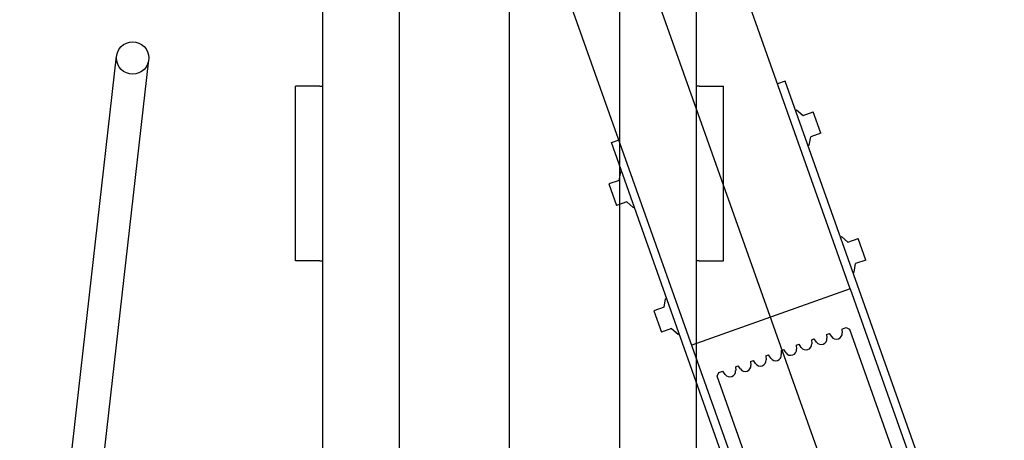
# Model space of a CAD drawing. Header units: millimetres. Extents: x 373037 to 682063, y 76092 to 274210.
# Tile 251 of 256: x 670683 to 671414, y 262045 to 262358. Entities that reach past the tile are written whole.
import ezdxf

# ---------------------------------------------------------------- set-up
doc = ezdxf.new("R2010")
doc.units = ezdxf.units.MM
doc.header["$LTSCALE"] = 100
doc.layers.add('PUDORYS', color=253, linetype='CONTINUOUS')

msp = doc.modelspace()

# ---------------------------------------------------------------- linework, layer by layer
at = {"layer": 'PUDORYS', "color": 252, "true_color": 0x939598}
for p, q in [((671299.97, 262157.79), (670796.2, 263577.14)), ((671360.6, 261799.17), (670731.55, 263569.74)), ((670964.64, 263520.65), (670964.64, 261847.65)), ((671128.64, 261848.65), (671128.64, 263520.65)), ((671046.64, 261879.65), (671046.64, 263489.65)), ((671046.64, 261934.65), (671046.64, 263434.65)), ((670907.64, 263364.65), (670907.64, 261878.65)), ((671185.64, 261878.65), (671185.64, 263364.65)), ((671296.86, 261792.84), (670793.11, 263212.12)), ((670682.71, 261693), (670754.71, 262331)), ((670706.56, 261690.31), (670778.56, 262328.31)), ((670899.64, 262308.65), (670887.64, 262308.65)), ((670887.64, 262178.65), (670887.64, 262308.65)), ((670905.64, 262308.65), (670899.64, 262308.65)), ((670905.64, 262308.65), (670907.64, 262308.65)), ((671187.64, 262308.65), (671185.64, 262308.65)), ((671187.64, 262308.65), (671193.64, 262308.65)), ((671193.64, 262308.65), (671205.64, 262308.65)), ((671205.64, 262178.65), (671205.64, 262308.65)), ((671251.58, 262312.51), (671245.92, 262310.5)), ((671380.03, 261949.57), (671251.58, 262312.51)), ((671259.25, 262290.82), (671260.03, 262291.1)), ((671260.03, 262291.1), (671264.86, 262286.97)), ((671264.86, 262286.97), (671272.4, 262289.64)), ((671278.07, 262273.62), (671272.4, 262289.64)), ((671278.07, 262273.62), (671270.53, 262270.95)), ((671122.43, 262266.8), (671128.08, 262268.8)), ((671250.88, 261903.86), (671122.43, 262266.8)), ((671268.59, 262264.43), (671269.37, 262264.7)), ((671269.37, 262264.7), (671270.53, 262270.95)), ((671128.16, 262238.59), (671129.32, 262244.84)), ((671129.32, 262244.84), (671130.1, 262245.11)), ((671128.16, 262238.59), (671120.62, 262235.93)), ((671120.62, 262235.93), (671126.3, 262219.9)), ((671133.84, 262222.57), (671126.3, 262219.9)), ((671133.84, 262222.57), (671138.67, 262218.44)), ((671138.67, 262218.44), (671139.44, 262218.72)), ((671292.62, 262196.55), (671293.39, 262196.83)), ((671293.39, 262196.83), (671298.22, 262192.7)), ((671298.22, 262192.7), (671305.76, 262195.37)), ((671311.43, 262179.35), (671305.76, 262195.37)), ((670899.64, 262178.65), (670887.64, 262178.65)), ((670905.64, 262178.65), (670899.64, 262178.65)), ((670905.64, 262178.65), (670907.64, 262178.65)), ((671187.64, 262178.65), (671185.64, 262178.65)), ((671187.64, 262178.65), (671193.64, 262178.65)), ((671193.64, 262178.65), (671205.64, 262178.65)), ((671302.74, 262170.43), (671303.89, 262176.68)), ((671311.43, 262179.35), (671303.89, 262176.68)), ((671301.96, 262170.16), (671302.74, 262170.43)), ((671299.97, 262157.79), (671182.13, 262116.08)), ((671299.97, 262157.79), (671414.42, 261834.44)), ((671161.53, 262144.32), (671162.69, 262150.57)), ((671162.69, 262150.57), (671163.47, 262150.84)), ((671161.53, 262144.32), (671153.99, 262141.66)), ((671153.99, 262141.66), (671159.66, 262125.63)), ((671167.2, 262128.3), (671159.66, 262125.63)), ((671167.2, 262128.3), (671172.03, 262124.17)), ((671282.4, 262124.02), (671284.46, 262124.75)), ((671286.12, 262122.35), (671284.46, 262124.75)), ((671293.71, 262128.03), (671296.86, 262129.15)), ((671293.71, 262128.03), (671293.94, 262125.12)), ((671296.86, 262129.15), (671299.42, 262127.93)), ((671299.42, 262127.93), (671409.74, 261816.92)), ((671172.03, 262124.17), (671172.81, 262124.45)), ((671271.1, 262120), (671273.15, 262120.73)), ((671271.1, 262120), (671271.33, 262117.1)), ((671274.81, 262118.34), (671273.15, 262120.73)), ((671282.4, 262124.02), (671282.63, 262121.11)), ((671248.48, 262111.98), (671250.54, 262112.71)), ((671248.48, 262111.98), (671248.71, 262109.08)), ((671252.19, 262110.31), (671250.54, 262112.71)), ((671259.79, 262115.99), (671261.85, 262116.72)), ((671259.79, 262115.99), (671260.02, 262113.09)), ((671263.5, 262114.32), (671261.85, 262116.72)), ((671225.86, 262103.96), (671227.92, 262104.69)), ((671225.86, 262103.96), (671226.09, 262101.05)), ((671229.57, 262102.29), (671227.92, 262104.69)), ((671237.17, 262107.97), (671239.23, 262108.7)), ((671237.17, 262107.97), (671237.4, 262105.07)), ((671240.88, 262106.3), (671239.23, 262108.7)), ((671200.93, 262092.99), (671202.15, 262095.55)), ((671202.15, 262095.55), (671205.3, 262096.66)), ((671206.95, 262094.26), (671205.3, 262096.66)), ((671214.55, 262099.94), (671216.61, 262100.68)), ((671214.55, 262099.94), (671214.78, 262097.04)), ((671218.26, 262098.28), (671216.61, 262100.68)), ((671311.26, 261781.98), (671200.93, 262092.99))]:
    msp.add_line(p, q, dxfattribs=at)
msp.add_circle((670766.64, 262329.65), 12, dxfattribs=at)
for centre in [(671289.66, 262124.79), (671278.35, 262120.77), (671255.73, 262112.75), (671267.04, 262116.76), (671233.11, 262104.73), (671244.42, 262108.74), (671210.49, 262096.7), (671221.8, 262100.71)]:
    msp.add_arc(centre, 4.3, 214.53137, 4.53137, dxfattribs=at)

doc.saveas('drawing.dxf')
